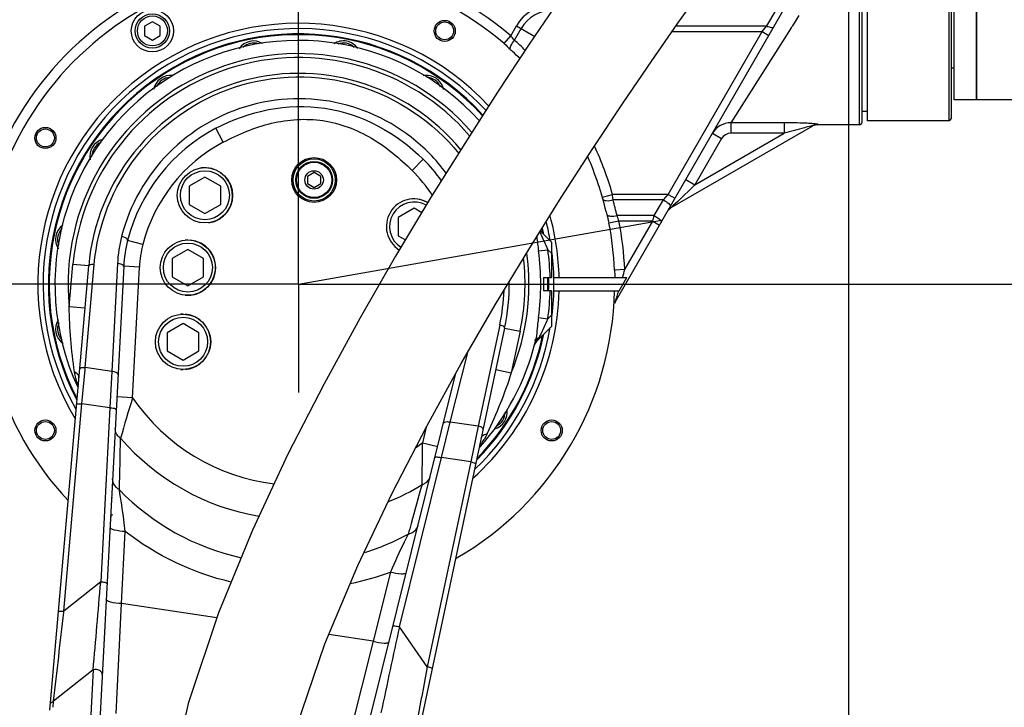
# Model space of a CAD drawing. Header units: millimetres. Extents: x 0 to 8410, y 0 to 5940.
# Tile 74 of 85: x 3857 to 4230, y 4254 to 4515. Entities that reach past the tile are written whole.
import ezdxf

# ---------------------------------------------------------------- set-up
doc = ezdxf.new("R2010")
doc.units = ezdxf.units.MM
doc.header["$LTSCALE"] = 462.55
doc.linetypes.add('CENTER', pattern=[0.6, 0.375, -0.075, 0.075, -0.075])
doc.layers.get('0').update_dxf_attribs({"linetype": 'CONTINUOUS'})
for name, color, linetype in [('204101000013-1_DXF_DIMENSION', 7, 'CONTINUOUS'), ('204101000013_DXF_AXIS', 7, 'CONTINUOUS'), ('204101000013_DXF_DIMENSION', 7, 'CONTINUOUS'), ('304102000036DXF_CONTINUOUS_LINE', 7, 'CONTINUOUS'), ('304102000041DXF_CONTINUOUS_LINE', 7, 'CONTINUOUS'), ('304103000020DXF_CONTINUOUS_LINE', 7, 'CONTINUOUS'), ('304104000158DXF_CONTINUOUS_LINE', 7, 'CONTINUOUS'), ('304104000164DXF_CONTINUOUS_LINE', 7, 'CONTINUOUS'), ('304107000022DXF_CONTINUOUS_LINE', 7, 'CONTINUOUS'), ('304301000021DXF_CONTINUOUS_LINE', 7, 'CONTINUOUS'), ('501023000084DXF_CONTINUOUS_LINE', 7, 'CONTINUOUS'), ('501023000092DXF_CONTINUOUS_LINE', 7, 'CONTINUOUS'), ('501023000101DXF_CONTINUOUS_LINE', 7, 'CONTINUOUS'), ('504001000008DXF_CONTINUOUS_LINE', 7, 'CONTINUOUS'), ('604006000003DXF_CONTINUOUS_LINE', 7, 'CONTINUOUS'), ('604006000004DXF_CONTINUOUS_LINE', 7, 'CONTINUOUS'), ('604007000001DXF_CONTINUOUS_LINE', 7, 'CONTINUOUS'), ('626001000001DXF_CONTINUOUS_LINE', 7, 'CONTINUOUS'), ('BUXIAN_DXF_CONTINUOUS_LINE', 7, 'CONTINUOUS'), ('DEFAULT_1', 7, 'CENTER')]:
    doc.layers.add(name, color=color, linetype=linetype)
doc.styles.get("Standard").update_dxf_attribs({"font": 'txt', "width": 0.7})
doc.dimstyles.new('DIMSTYLE_1', dxfattribs={"dimtxt": 70, "dimasz": 60, "dimexe": 1.5, "dimexo": 0, "dimgap": 1.75, "dimtad": 0, "dimtih": 1, "dimtoh": 1, "dimdsep": 46, "dimtxsty": 'Standard', "dimblk": '_FILLED', "dimblk1": '_FILLED', "dimblk2": '_FILLED', "dimcen": 0.09, "dimclrt": 5, "dimazin": 2, "dimtp": 0.01, "dimtm": 0.01, "dimtfac": 1, "dimtofl": 0, "dimtmove": 0, "dimatfit": 3, "dimldrblk": '_FILLED', "dimfxl": 0, "dimtolj": 1, "dimarcsym": 0})
doc.dimstyles.new('DIMSTYLE_3', dxfattribs={"dimtxt": 70, "dimasz": 60, "dimexe": 1.5, "dimexo": 0, "dimgap": 1.75, "dimtad": 0, "dimtih": 1, "dimtoh": 1, "dimdec": 0, "dimdsep": 46, "dimtxsty": 'Standard', "dimblk": '_FILLED', "dimblk1": '_FILLED', "dimblk2": '_FILLED', "dimcen": 0.09, "dimclrt": 5, "dimazin": 2, "dimtfac": 1, "dimtdec": 0, "dimtofl": 0, "dimtmove": 0, "dimatfit": 3, "dimldrblk": '_FILLED', "dimfxl": 0, "dimtolj": 1, "dimarcsym": 0})
doc.dimstyles.new('DIMSTYLE_4', dxfattribs={"dimtxt": 70, "dimasz": 60, "dimexe": 1.5, "dimexo": 0, "dimgap": 1.75, "dimtad": 0, "dimtih": 1, "dimtoh": 1, "dimdec": 9, "dimdsep": 46, "dimtxsty": 'Standard', "dimblk": '_FILLED', "dimblk1": '_FILLED', "dimblk2": '_FILLED', "dimcen": 0.09, "dimclrt": 5, "dimazin": 2, "dimtp": 0.01, "dimtm": 0.01, "dimtfac": 1, "dimtdec": 9, "dimtofl": 0, "dimtmove": 0, "dimatfit": 3, "dimldrblk": '_FILLED', "dimfxl": 0, "dimtolj": 1, "dimarcsym": 0})
doc.dimstyles.new('DIMSTYLE_7', dxfattribs={"dimtxt": 70, "dimasz": 60, "dimexe": 1.5, "dimexo": 0, "dimgap": 1.75, "dimtad": 1, "dimdsep": 46, "dimtxsty": 'Standard', "dimblk": '_FILLED', "dimblk1": '_FILLED', "dimblk2": '_FILLED', "dimcen": 0.09, "dimclrt": 5, "dimazin": 2, "dimtp": 0.01, "dimtm": 0.01, "dimtfac": 1, "dimtofl": 0, "dimtmove": 0, "dimatfit": 3, "dimldrblk": '_FILLED', "dimfxl": 0, "dimtolj": 1, "dimarcsym": 0})
doc.dimstyles.new('DIMSTYLE_8', dxfattribs={"dimtxt": 70, "dimasz": 60, "dimexe": 1.5, "dimexo": 0, "dimgap": 1.75, "dimtad": 0, "dimtih": 1, "dimtoh": 1, "dimdec": 1, "dimdsep": 46, "dimtxsty": 'Standard', "dimblk": '_FILLED', "dimblk1": '_FILLED', "dimblk2": '_FILLED', "dimcen": 0.09, "dimclrt": 5, "dimazin": 2, "dimtp": 0.01, "dimtm": 0.01, "dimtfac": 1, "dimtdec": 1, "dimtofl": 0, "dimtmove": 0, "dimatfit": 3, "dimldrblk": '_FILLED', "dimfxl": 0, "dimtolj": 1, "dimarcsym": 0})

# ---------------------------------------------------------------- blocks, each defined once
blk = doc.blocks.new('*D6')
at = {"layer": '204101000013-1_DXF_DIMENSION', "color": 2, "linetype": 'Continuous'}
blk.add_line((3962.4, 4457.95), (3962.4, 5379.43), dxfattribs=at)
blk = doc.blocks.new('_FILLED')
at = {"color": 0, "linetype": 'ByBlock'}
blk.add_solid([(0, 0), (-1, 0.125), (-1, -0.125)], dxfattribs=at)
blk = doc.blocks.new('*D7')
at = {"layer": '204101000013-1_DXF_DIMENSION', "color": 2, "linetype": 'Continuous'}
blk.add_line((5484.37, 3684.17), (5484.37, 5379.43), dxfattribs=at)
blk = doc.blocks.new('*D10')
at = {"layer": '204101000013-1_DXF_DIMENSION', "color": 2, "linetype": 'Continuous'}
blk.add_line((4009.53, 4414.17), (5658.26, 4414.17), dxfattribs=at)
blk = doc.blocks.new('*D11')
at = {"layer": '204101000013-1_DXF_DIMENSION', "color": 2, "linetype": 'Continuous'}
blk.add_line((3962.4, 5206.15), (5658.26, 5206.15), dxfattribs=at)
blk = doc.blocks.new('*D19')
at = {"layer": '204101000013-1_DXF_DIMENSION', "color": 2, "linetype": 'Continuous'}
for p, q in [((3376.14, 4484.17), (3376.14, 4702.8)), ((4132.4, 4554.17), (3361.14, 4554.17)), ((3376.14, 4554.17), (3376.14, 4484.17)), ((3376.14, 4414.17), (3376.14, 4484.17)), ((3925.12, 4414.17), (3361.14, 4414.17))]:
    blk.add_line(p, q, dxfattribs=at)
at = {"layer": '204101000013-1_DXF_DIMENSION', "color": 2, "linetype": 'Continuous', "xscale": 60, "yscale": 60, "zscale": 60}
for p, rotation in [((3376.14, 4554.17), 90), ((3376.14, 4414.17), 270)]:
    blk.add_blockref('_FILLED', p, dxfattribs=dict(at, rotation=rotation))
blk = doc.blocks.new('*D22')
at = {"layer": '204101000013-1_DXF_DIMENSION', "color": 2, "linetype": 'Continuous'}
blk.add_line((4171.4, 3507.67), (4171.4, 5379.43), dxfattribs=at)
blk = doc.blocks.new('*D24')
at = {"layer": '204101000013-1_DXF_DIMENSION', "color": 2, "linetype": 'Continuous'}
for p, q in [((4319.75, 4804.4), (4319.75, 5379.43)), ((4235.96, 4686.98), (4319.75, 4804.4)), ((4235.96, 3684.17), (4235.96, 4686.98))]:
    blk.add_line(p, q, dxfattribs=at)
blk = doc.blocks.new('*D30')
at = {"layer": '204101000013_DXF_DIMENSION', "color": 2, "linetype": 'Continuous'}
for p, q in [((3925.12, 4414.17), (3361.14, 4414.17)), ((3376.14, 4414.17), (3376.14, 4049.17)), ((3376.14, 3684.17), (3376.14, 4049.17)), ((3909.22, 3684.17), (3361.14, 3684.17))]:
    blk.add_line(p, q, dxfattribs=at)
at = {"layer": '204101000013_DXF_DIMENSION', "color": 2, "linetype": 'Continuous', "xscale": 60, "yscale": 60, "zscale": 60}
for p, rotation in [((3376.14, 4414.17), 90), ((3376.14, 3684.17), 270)]:
    blk.add_blockref('_FILLED', p, dxfattribs=dict(at, rotation=rotation))
blk = doc.blocks.new('*D32')
at = {"layer": '204101000013_DXF_DIMENSION', "color": 2, "linetype": 'Continuous'}
for p, q in [((3813.4, 3341.17), (3813.4, 4872.38)), ((3962.4, 4457.95), (3962.4, 4872.38)), ((3887.9, 4857.38), (3653.51, 4857.38)), ((3813.4, 4857.38), (3887.9, 4857.38)), ((3962.4, 4857.38), (3887.9, 4857.38))]:
    blk.add_line(p, q, dxfattribs=at)
at = {"layer": '204101000013_DXF_DIMENSION', "color": 2, "linetype": 'Continuous', "xscale": 60, "yscale": 60, "zscale": 60, "rotation": 180}
blk.add_blockref('_FILLED', (3813.4, 4857.38), dxfattribs=at)
at = {"layer": '204101000013_DXF_DIMENSION', "color": 2, "linetype": 'Continuous', "xscale": 60, "yscale": 60, "zscale": 60}
blk.add_blockref('_FILLED', (3962.4, 4857.38), dxfattribs=at)
blk = doc.blocks.new('*D33')
at = {"layer": '204101000013_DXF_DIMENSION', "color": 2, "linetype": 'Continuous'}
for p, q in [((3962.4, 4457.95), (3962.4, 4872.38)), ((4741.9, 4585.65), (4741.9, 4872.38)), ((3962.4, 4857.38), (4352.15, 4857.38)), ((4741.9, 4857.38), (4352.15, 4857.38))]:
    blk.add_line(p, q, dxfattribs=at)
at = {"layer": '204101000013_DXF_DIMENSION', "color": 2, "linetype": 'Continuous', "xscale": 60, "yscale": 60, "zscale": 60, "rotation": 180}
blk.add_blockref('_FILLED', (3962.4, 4857.38), dxfattribs=at)
at = {"layer": '204101000013_DXF_DIMENSION', "color": 2, "linetype": 'Continuous', "xscale": 60, "yscale": 60, "zscale": 60}
blk.add_blockref('_FILLED', (4741.9, 4857.38), dxfattribs=at)

msp = doc.modelspace()

# ---------------------------------------------------------------- linework, layer by layer
at = {"color": 2, "linetype": 'Continuous'}
for centre, radius, start, end in [((3962.401, 3684.175), 1521.972, 330, 180), ((3232.402, 3684.175), 791.972, 20.181901, 190.181901)]:
    msp.add_arc(centre, radius, start, end, dxfattribs=at)
at = {"layer": '204101000013_DXF_AXIS', "color": 7, "linetype": 'CENTER'}
for q in [(3962.402, 4457.953), (3925.125, 4414.175), (3962.402, 4373.128), (4009.525, 4414.175)]:
    msp.add_line((3962.402, 4414.175), q, dxfattribs=at)
at = {"layer": '304102000036DXF_CONTINUOUS_LINE', "color": 7, "linetype": 'Continuous'}
for p, q in [((4176.402, 4475.675), (4176.402, 4632.674)), ((4082.627, 4407.412), (4148.382, 4521.303)), ((4103.92, 4443.22), (4157.684, 4474.26)), ((4175.402, 4474.675), (4159.473, 4474.675)), ((4059.369, 4416.675), (4087.093, 4416.675)), ((4084.206, 4411.675), (4087.093, 4416.675)), ((4059.369, 4411.675), (4084.206, 4411.675)), ((4082.627, 4407.412), (4082.405, 4406.964))]:
    msp.add_line(p, q, dxfattribs=at)
at = {"layer": '304102000036DXF_CONTINUOUS_LINE', "color": 9, "linetype": 'Continuous'}
for p, q in [((4175.402, 4474.675), (4175.402, 4545.558)), ((4140.267, 4512.193), (4143.71, 4518.156)), ((4152.402, 4516.096), (4149.972, 4512.273)), ((4042.953, 4508.448), (4045.129, 4512.219)), ((4044.424, 4506.786), (4046.953, 4511.165)), ((4045.129, 4512.219), (4052.117, 4508.184)), ((4102.748, 4448.262), (4138.443, 4510.087)), ((4104.282, 4510.087), (4138.443, 4510.087)), ((4105.746, 4512.193), (4140.267, 4512.193)), ((4149.438, 4511.432), (4126.562, 4475.432)), ((4138.443, 4510.087), (4140.267, 4512.193)), ((4138.443, 4510.087), (4141.041, 4508.587)), ((4149.517, 4511.557), (4149.438, 4511.432)), ((4149.813, 4512.022), (4149.517, 4511.557)), ((4149.972, 4512.273), (4149.813, 4512.022)), ((4040.437, 4505.504), (4042.952, 4508.448)), ((4126.562, 4475.432), (4126.562, 4471.47)), ((4146.852, 4475.432), (4126.562, 4475.432)), ((4146.852, 4475.432), (4146.852, 4471.47)), ((4159.473, 4474.675), (4159.684, 4474.79)), ((4112.92, 4451.88), (4146.852, 4471.47)), ((4123.054, 4469.434), (4112.92, 4451.88)), ((4119.59, 4471.434), (4123.054, 4469.434)), ((4146.852, 4471.47), (4126.562, 4471.47)), ((4109.456, 4453.88), (4112.92, 4451.88)), ((4112.92, 4451.88), (4106.407, 4445.613)), ((4077.778, 4447.163), (4081.624, 4448.263)), ((4102.748, 4448.262), (4081.624, 4448.263)), ((4100.924, 4446.156), (4081.823, 4446.156)), ((4097.482, 4440.193), (4100.924, 4446.156)), ((4100.924, 4446.156), (4102.748, 4448.262)), ((4102.748, 4448.263), (4105.347, 4446.763)), ((4106.407, 4445.613), (4104.585, 4443.86)), ((4104.585, 4443.86), (4103.92, 4443.22)), ((4097.482, 4440.193), (4083.331, 4440.193)), ((4096.873, 4438.087), (4097.482, 4440.193)), ((4084.074, 4438.087), (4080.274, 4437.34)), ((4096.873, 4438.087), (4084.074, 4438.087)), ((4086.277, 4419.733), (4096.873, 4438.087)), ((4096.873, 4438.087), (4099.471, 4436.587)), ((4086.277, 4419.733), (4082.408, 4419.559)), ((4082.627, 4407.412), (4082.653, 4407.489))]:
    msp.add_line(p, q, dxfattribs=at)
at = {"layer": '304102000036DXF_CONTINUOUS_LINE', "color": 7, "linetype": 'Continuous'}
for centre, radius in [((4017.902, 4510.303), 4), ((4017.902, 4510.303), 3.4), ((3866.273, 4469.675), 4), ((3866.273, 4469.675), 3.4), ((3866.273, 4358.675), 4), ((3866.273, 4358.675), 3.4), ((4058.53, 4358.675), 4), ((4058.53, 4358.675), 3.4)]:
    msp.add_circle(centre, radius, dxfattribs=at)
at = {"layer": '304102000036DXF_CONTINUOUS_LINE', "color": 9, "linetype": 'Continuous'}
for centre, radius, start, end in [((3962.402, 4414.175), 124, 49.48811, 155.42269), ((4059.062, 4504.175), 16.089, 90, 150), ((4059.062, 4504.175), 13.982, 91.04678, 150), ((4006.567, 4474.752), 49.592, 40.23703, 42.80247), ((3961.157, 4414.847), 124.041, 45.23154, 47.8334), ((4126.516, 4467.436), 7.996, 89.67009, 150.00446), ((3962.402, 4414.175), 124, 15.95622, 24.9888), ((3018.397, 4346.995), 1068.039, 5.327249, 5.440765), ((3962.378, 4412.764), 124.024, 12.77704, 15.61877), ((4036.822, 4422.607), 49.723, 18.13949, 20.71303), ((3962.402, 4414.175), 124, 2.5692, 11.11868), ((3896.174, 4469.591), 196.532, 344.38021, 345.30421), ((3870.959, 4477.063), 222.833, 341.80676, 342.93603)]:
    msp.add_arc(centre, radius, start, end, dxfattribs=at)
at = {"layer": '304102000036DXF_CONTINUOUS_LINE', "color": 7, "linetype": 'Continuous'}
for centre, radius, start, end in [((3962.402, 4414.175), 120.127, 49.48824, 155.412), ((3962.402, 4414.175), 99, 43.07916, 210.87463), ((3962.402, 4414.175), 97, 42.78728, 209.25185), ((4072.77, 4534.098), 42.98, 225.92035, 227.37787), ((3962.402, 4414.175), 120, 45.51107, 47.37515), ((4175.402, 4475.675), 1, 270, 360), ((4159.473, 4470.675), 4, 90.00005, 116.54213), ((3962.402, 4414.175), 120, 13.23631, 23.72945), ((4105.92, 4439.755), 4, 120, 140), ((3962.402, 4414.175), 99, 1.44702, 15.09945), ((4121.291, 4451.547), 43.225, 193.23463, 194.68653), ((3962.402, 4414.175), 97, 9.78683, 14.01875), ((3962.402, 4414.175), 120.127, 2.5692, 11.11849), ((3962.402, 4414.175), 97, 352.96824, 7.03138), ((3962.402, 4414.175), 120, 299.93705, 358.80625), ((3962.402, 4414.175), 99, 311.95002, 358.55298), ((4086.092, 4405.412), 4, 150, 158.65265), ((3962.402, 4414.175), 97, 313.61999, 350.21325), ((3962.402, 4414.175), 120, 196.2602, 223.07289)]:
    msp.add_arc(centre, radius, start, end, dxfattribs=at)
at = {"layer": '304102000036DXF_CONTINUOUS_LINE', "color": 9, "linetype": 'Continuous'}
for points, knots in [([(4140.267, 4512.193), (4140.803, 4511.922), (4141.521, 4511.593), (4142.712, 4511.481), (4142.865, 4511.747)], [0, 0, 0, 0, 0.662274, 1, 1, 1, 1]), ([(4042.87, 4503.222), (4042.612, 4503.634), (4043.159, 4505.146), (4043.875, 4506.146), (4044.425, 4506.785)], [0, 0, 0, 0, 0.365828, 1, 1, 1, 1]), ([(4159.684, 4474.79), (4159.797, 4474.852), (4158.701, 4475.004), (4158.139, 4475.054), (4156.358, 4475.19), (4154.023, 4475.306), (4150.764, 4475.409), (4148.172, 4475.432), (4146.852, 4475.432)], [0, 0, 0, 0, 0.0302156, 0.1253091, 0.2518638, 0.3926644, 0.6921384, 1, 1, 1, 1]), ([(4156.932, 4474.149), (4156.124, 4473.971), (4152.749, 4473.133), (4149.398, 4472.205), (4146.852, 4471.47)], [0, 0, 0, 0, 0.2378551, 1, 1, 1, 1]), ([(4157.684, 4474.26), (4157.814, 4474.335), (4157.183, 4474.203), (4157.033, 4474.171), (4156.932, 4474.149)], [0, 0, 0, 0, 0.5930682, 1, 1, 1, 1]), ([(4077.97, 4446.483), (4078.095, 4446.039), (4079.817, 4445.719), (4080.975, 4445.948), (4081.823, 4446.156)], [0, 0, 0, 0, 0.3460576, 1, 1, 1, 1]), ([(4100.924, 4446.156), (4101.656, 4445.785), (4102.531, 4445.231), (4103.737, 4443.974), (4103.522, 4443.602)], [0, 0, 0, 0, 0.6565219, 1, 1, 1, 1]), ([(4079.478, 4440.588), (4079.71, 4440.162), (4081.289, 4439.898), (4082.507, 4440.029), (4083.331, 4440.193)], [0, 0, 0, 0, 0.3656544, 1, 1, 1, 1]), ([(4097.482, 4440.193), (4098.213, 4439.823), (4099.088, 4439.268), (4100.294, 4438.012), (4100.08, 4437.64)], [0, 0, 0, 0, 0.656522, 1, 1, 1, 1])]:
    msp.add_open_spline(points, degree=3, knots=knots, dxfattribs=at)
at = {"layer": '304102000036DXF_CONTINUOUS_LINE', "color": 7, "linetype": 'Continuous'}
for points in [[(4040.437, 4505.504), (4041.282, 4504.781), (4042.071, 4503.995), (4042.87, 4503.222)], [(4079.478, 4440.588), (4079.76, 4439.509), (4080.059, 4438.434), (4080.274, 4437.34)], [(4082.408, 4419.559), (4082.451, 4418.599), (4082.465, 4417.636), (4082.459, 4416.675)]]:
    msp.add_open_spline(points, degree=3, dxfattribs=at)
at = {"layer": '304102000036DXF_CONTINUOUS_LINE', "color": 9, "linetype": 'Continuous'}
for points in [[(4159.684, 4474.79), (4158.994, 4474.794), (4158.281, 4474.605), (4157.684, 4474.26)], [(4126.562, 4471.47), (4125.21, 4471.47), (4123.73, 4470.604), (4123.054, 4469.434)]]:
    msp.add_open_spline(points, degree=3, dxfattribs=at)
at = {"layer": '304102000041DXF_CONTINUOUS_LINE', "color": 7, "linetype": 'Continuous'}
for p in [(4219.902, 4527.387), (4239.027, 4484.175)]:
    msp.add_line(p, (4219.902, 4484.175), dxfattribs=at)
at = {"layer": '304103000020DXF_CONTINUOUS_LINE', "color": 9, "linetype": 'Continuous'}
for p, q in [((3933.811, 4468.059), (3930.999, 4473.36)), ((4005.498, 4457.346), (4009.737, 4461.592)), ((3903.306, 4429.298), (3897.493, 4430.786)), ((4053.513, 4426.78), (4057.062, 4427.271)), ((4058.402, 4425.932), (4057.062, 4427.271)), ((3875.323, 4405.599), (3876.729, 4421.67)), ((3882.706, 4421.147), (3876.729, 4421.67)), ((3881.381, 4382.558), (3884.803, 4421.676)), ((3893.636, 4422.016), (3891.489, 4381.048)), ((3901.993, 4420.692), (3896.001, 4421.006)), ((3899.392, 4371.074), (3901.993, 4420.692)), ((3881.3, 4405.076), (3875.323, 4405.599)), ((4053.513, 4401.569), (4057.062, 4401.078)), ((4057.062, 4401.078), (4058.402, 4402.417)), ((4038.802, 4398.661), (4030.638, 4360.252)), ((4040.653, 4397.542), (4046.522, 4396.294)), ((4046.522, 4396.294), (4043.168, 4380.514)), ((4020.035, 4361.836), (4026.631, 4388.29)), ((3881.319, 4381.854), (3881.381, 4382.558)), ((3891.489, 4381.048), (3881.381, 4382.558)), ((3880.159, 4368.778), (3881.319, 4381.854)), ((3891.489, 4381.048), (3890.73, 4367.199)), ((4037.299, 4381.762), (4043.168, 4380.514)), ((3899.392, 4371.075), (3893.401, 4371.389)), ((3873.278, 4290.127), (3880.159, 4368.778)), ((3890.73, 4367.199), (3880.159, 4368.778)), ((3890.73, 4367.199), (3887.269, 4301.171)), ((4010.893, 4359.952), (4009.416, 4354.029)), ((4016.712, 4348.371), (4020.035, 4361.836)), ((4030.638, 4360.252), (4020.035, 4361.836)), ((4030.638, 4360.252), (4027.778, 4346.716)), ((4009.416, 4354.03), (4015.238, 4352.579)), ((4000.716, 4284.216), (4016.712, 4348.371)), ((4027.778, 4346.716), (4016.712, 4348.371)), ((4027.778, 4346.716), (4011.259, 4269)), ((3895.178, 4292.948), (3896.612, 4320.309)), ((3997.306, 4304.962), (3990.749, 4278.665)), ((3887.269, 4301.171), (3873.278, 4290.127)), ((3893.111, 4251.212), (3895.178, 4292.948)), ((3931.355, 4287.542), (3895.178, 4292.948)), ((3873.222, 4289.639), (3873.278, 4290.127)), ((3990.749, 4278.665), (3973.906, 4281.183)), ((4011.259, 4269), (4000.716, 4284.216)), ((3990.749, 4278.665), (3980.524, 4238.148)), ((3884.411, 4267.809), (3869.367, 4255.935)), ((3884.411, 4267.809), (3883.39, 4248.333)), ((3869.164, 4253.621), (3869.367, 4255.935))]:
    msp.add_line(p, q, dxfattribs=at)
at = {"layer": '304103000020DXF_CONTINUOUS_LINE', "color": 7, "linetype": 'Continuous'}
for p, q in [((4058.402, 4430.175), (4054.211, 4434.365)), ((4058.402, 4430.175), (4058.402, 4416.675)), ((3867.949, 4252.474), (3882.706, 4421.147)), ((3896.001, 4421.006), (3886.839, 4246.188)), ((4055.402, 4416.675), (4055.402, 4411.675)), ((4055.402, 4416.675), (4058.402, 4416.675)), ((4058.402, 4411.675), (4055.402, 4411.675)), ((4058.402, 4411.675), (4058.402, 4398.175)), ((4040.653, 4397.54), (4004.231, 4226.186)), ((4052.975, 4392.748), (4058.402, 4398.175)), ((3985.053, 4231.51), (4022.189, 4380.455))]:
    msp.add_line(p, q, dxfattribs=at)
msp.add_circle((3968.314, 4453.735), 8.5, dxfattribs=at)
for centre, radius, start, end in [((3962.402, 4414.175), 92.5, 42.04692, 204.80353), ((3962.402, 4414.175), 80, 39.51576, 175.00152), ((3962.402, 4414.175), 67, 117.94996, 165.64435), ((3962.402, 4414.175), 67, 35.90185, 45.04973), ((3945.932, 4418.389), 50, 165.6442, 177.00018), ((3962.402, 4414.175), 80, 347.99856, 0.62445), ((3962.402, 4414.175), 92.5, 318.06354, 346.22536), ((4055.804, 4389.92), 4, 135, 165.44293)]:
    msp.add_arc(centre, radius, start, end, dxfattribs=at)
at = {"layer": '304103000020DXF_CONTINUOUS_LINE', "color": 9, "linetype": 'Continuous'}
for centre, radius, start, end in [((3962.402, 4414.175), 87.5, 41.18474, 185.62433), ((3962.402, 4414.175), 86, 40.93392, 175), ((3962.533, 4415.054), 69.5, 44.49014, 165.64449), ((3962.402, 4414.175), 61, 117.95002, 165.64481), ((3962.466, 4414.995), 69.589, 36.41925, 44.48578), ((3962.402, 4414.175), 61, 33.57088, 45.04978), ((3946.194, 4419.248), 52.632, 165.65905, 176.98576), ((3945.932, 4418.389), 44, 165.64481, 177), ((3962.402, 4414.175), 95.562, 1.49908, 7.87718), ((3962.402, 4414.175), 87.5, 337.37567, 7.6161), ((3962.402, 4414.175), 86, 348, 6.58214), ((3962.402, 4414.175), 91.979, 352.12282, 7.87718), ((3962.325, 4414.901), 78.182, 348.01102, 357.7073), ((3962.402, 4414.175), 95.562, 352.12282, 358.50091), ((3903.163, 4383.938), 25.996, 192.35149, 195.87454), ((3901.506, 4383.483), 24.277, 195.91162, 196.45486), ((3901.872, 4383.598), 24.661, 196.46947, 199.75285), ((4363.692, 4224.812), 486.792, 162.51476, 164.39785), ((3962.402, 4414.175), 76.34, 214.37371, 263.06274), ((-109.859, 4445.041), 4005.691, 358.442674, 358.722537), ((3962.402, 4414.175), 89.33, 220.85635, 260.33104), ((3962.402, 4414.175), 76.34, 305.81242, 308.01405), ((3531.047, 4350.092), 478.386, 358.56778, 0.47153), ((4011.366, 4367.219), 24.635, 323.16267, 326.62541), ((4010.346, 4367.859), 25.839, 326.68308, 330.65484), ((3962.402, 4414.175), 89.33, 292.40515, 301.65575), ((7987.272, 3218.688), 4132.5, 164.282841, 164.495533), ((3960.335, 4400.15), 91.902, 224.11375, 257.61063), ((3960.075, 4400.687), 92.463, 287.10819, 298.39408), ((3960.605, 4403.362), 105.021, 281.78689, 290.45414), ((-3351.895, 4904.645), 7264.274, 354.9706035, 355.2347076), ((-4133.697, 5188.563), 8057.221, 353.3530872, 353.5943198), ((9807.258, 3021.997), 5942.148, 167.7359108, 168.0587782), ((13715.372, 2457.322), 9871.778, 169.4250871, 169.6248306)]:
    msp.add_arc(centre, radius, start, end, dxfattribs=at)
for points, knots in [([(3884.803, 4421.676), (3886.087, 4436.332), (3897.624, 4465.98), (3936.987, 4493.623), (3986.025, 4494.463), (4013.579, 4475.818), (4023.258, 4463.799)], [0, 0, 0, 0, 0.2416634, 0.4904619, 0.7465252, 1, 1, 1, 1]), ([(3930.999, 4473.359), (3943.385, 4479.931), (3973.159, 4486.181), (3999.81, 4471.502), (4009.737, 4461.592)], [0, 0, 0, 0, 0.4999088, 1, 1, 1, 1]), ([(3933.811, 4468.059), (3939.597, 4471.129), (3951.78, 4476.278), (3971.887, 4477.671), (3990.711, 4470.463), (4000.861, 4461.974), (4005.498, 4457.346)], [0, 0, 0, 0, 0.2503269, 0.4999101, 0.7496062, 1, 1, 1, 1]), ([(3897.493, 4430.786), (3897.576, 4431.107), (3896.595, 4431.894), (3895.8, 4432.14), (3895.203, 4432.285)], [0, 0, 0, 0, 0.350584, 1, 1, 1, 1]), ([(3882.706, 4421.147), (3882.715, 4421.252), (3883.305, 4421.855), (3884.161, 4421.737), (3884.803, 4421.676)], [0, 0, 0, 0, 0.14047, 1, 1, 1, 1]), ([(3896.001, 4421.006), (3896.017, 4421.317), (3894.997, 4421.887), (3894.212, 4421.979), (3893.636, 4422.016)], [0, 0, 0, 0, 0.3500018, 1, 1, 1, 1]), ([(4053.513, 4401.569), (4053.4, 4400.753), (4052.96, 4397.618), (4052.8, 4394.427), (4052.241, 4392.15)], [0, 0, 0, 0, 0.2599555, 1, 1, 1, 1]), ([(4040.653, 4397.542), (4040.675, 4397.645), (4040.287, 4398.393), (4039.434, 4398.531), (4038.802, 4398.661)], [0, 0, 0, 0, 0.14047, 1, 1, 1, 1]), ([(4052.954, 4393.32), (4053.045, 4393.404), (4053.242, 4393.561), (4053.458, 4393.693), (4053.571, 4393.753)], [0, 0, 0, 0, 0.4916024, 1, 1, 1, 1]), ([(4053.571, 4393.753), (4053.447, 4393.542), (4053.373, 4393.417), (4053.047, 4392.868), (4053.136, 4393.017), (4053.156, 4393.051)], [0, 0, 0, 0, 0.6982637, 0.8876071, 1, 1, 1, 1]), ([(4053.946, 4394.44), (4053.886, 4394.323), (4053.764, 4394.092), (4053.636, 4393.865), (4053.571, 4393.753)], [0, 0, 0, 0, 0.5038301, 1, 1, 1, 1]), ([(3879.284, 4382.029), (3879.293, 4382.134), (3879.883, 4382.737), (3880.739, 4382.619), (3881.381, 4382.558)], [0, 0, 0, 0, 0.14047, 1, 1, 1, 1]), ([(3878.993, 4378.681), (3879.01, 4378.874), (3878.865, 4379.852), (3877.986, 4380.517), (3877.323, 4380.89)], [0, 0, 0, 0, 0.2035973, 1, 1, 1, 1]), ([(3893.854, 4380.038), (3893.87, 4380.349), (3892.85, 4380.918), (3892.065, 4381.01), (3891.489, 4381.048)], [0, 0, 0, 0, 0.3500018, 1, 1, 1, 1]), ([(3878.102, 4368.522), (3878.121, 4368.745), (3879.141, 4368.804), (3879.681, 4368.821), (3880.159, 4368.778)], [0, 0, 0, 0, 0.3181389, 1, 1, 1, 1]), ([(3893.146, 4366.529), (3893.16, 4366.798), (3891.956, 4367.052), (3891.309, 4367.165), (3890.73, 4367.198)], [0, 0, 0, 0, 0.3168675, 1, 1, 1, 1]), ([(4017.478, 4361.562), (4017.553, 4361.864), (4018.696, 4362.111), (4019.473, 4361.969), (4020.035, 4361.836)], [0, 0, 0, 0, 0.3500018, 1, 1, 1, 1]), ([(4032.489, 4359.133), (4032.511, 4359.236), (4032.123, 4359.984), (4031.27, 4360.122), (4030.638, 4360.252)], [0, 0, 0, 0, 0.14047, 1, 1, 1, 1]), ([(3894.837, 4355.738), (3894.509, 4355.964), (3893.394, 4356.887), (3892.72, 4358.401), (3892.775, 4359.451)], [0, 0, 0, 0, 0.2748717, 1, 1, 1, 1]), ([(4031.791, 4355.847), (4031.832, 4356.037), (4032.255, 4356.929), (4033.288, 4357.307), (4034.03, 4357.47)], [0, 0, 0, 0, 0.2036009, 1, 1, 1, 1]), ([(4014.206, 4348.437), (4014.271, 4348.698), (4015.496, 4348.589), (4016.148, 4348.508), (4016.712, 4348.37)], [0, 0, 0, 0, 0.3168675, 1, 1, 1, 1]), ([(4029.67, 4345.87), (4029.717, 4346.089), (4028.759, 4346.443), (4028.247, 4346.618), (4027.778, 4346.716)], [0, 0, 0, 0, 0.318139, 1, 1, 1, 1]), ([(4009.283, 4338.135), (4009.668, 4338.255), (4011.02, 4338.812), (4012.121, 4340.076), (4012.378, 4341.107)], [0, 0, 0, 0, 0.2747933, 1, 1, 1, 1]), ([(3894.353, 4336.178), (3893.95, 4336.411), (3892.571, 4337.396), (3891.712, 4339.177), (3891.777, 4340.408)], [0, 0, 0, 0, 0.2740086, 1, 1, 1, 1]), ([(3896.612, 4320.309), (3896.44, 4321.785), (3895.786, 4327.088), (3895.019, 4332.379), (3894.353, 4336.178)], [0, 0, 0, 0, 0.2780767, 1, 1, 1, 1]), ([(4004.045, 4319.348), (4004.501, 4319.451), (4006.122, 4319.988), (4007.477, 4321.45), (4007.777, 4322.654)], [0, 0, 0, 0, 0.2739898, 1, 1, 1, 1]), ([(3896.612, 4320.309), (3895.22, 4320.388), (3893.31, 4320.643), (3891.466, 4321.168), (3890.793, 4321.641), (3890.805, 4321.857)], [0, 0, 0, 0, 0.67882, 0.894946, 1, 1, 1, 1]), ([(4004.045, 4319.347), (4003.529, 4318.336), (4001.179, 4313.59), (3998.973, 4308.774), (3997.306, 4304.962)], [0, 0, 0, 0, 0.2143983, 1, 1, 1, 1]), ([(3997.306, 4304.962), (3998.66, 4304.63), (4000.561, 4304.316), (4002.478, 4304.279), (4003.26, 4304.535), (4003.312, 4304.744)], [0, 0, 0, 0, 0.6788198, 0.8949458, 1, 1, 1, 1]), ([(3889.686, 4300.503), (3889.7, 4300.772), (3888.496, 4301.025), (3887.849, 4301.138), (3887.269, 4301.171)], [0, 0, 0, 0, 0.3168675, 1, 1, 1, 1]), ([(3895.178, 4292.948), (3893.786, 4293.027), (3891.876, 4293.282), (3890.032, 4293.807), (3889.359, 4294.28), (3889.371, 4294.496)], [0, 0, 0, 0, 0.6788199, 0.8949459, 1, 1, 1, 1]), ([(3871.221, 4289.872), (3871.24, 4290.095), (3872.26, 4290.154), (3872.801, 4290.171), (3873.278, 4290.128)], [0, 0, 0, 0, 0.318139, 1, 1, 1, 1]), ([(3998.21, 4284.284), (3998.276, 4284.545), (3999.501, 4284.436), (4000.152, 4284.354), (4000.716, 4284.216)], [0, 0, 0, 0, 0.3168675, 1, 1, 1, 1]), ([(3990.749, 4278.665), (3992.103, 4278.333), (3994.004, 4278.019), (3995.921, 4277.982), (3996.703, 4278.238), (3996.755, 4278.447)], [0, 0, 0, 0, 0.6788199, 0.8949459, 1, 1, 1, 1]), ([(3887.879, 4266.026), (3887.912, 4266.654), (3886.728, 4267.983), (3885.183, 4268.019), (3884.411, 4267.809)], [0, 0, 0, 0, 0.4395756, 1, 1, 1, 1]), ([(4013.151, 4268.155), (4013.198, 4268.373), (4012.24, 4268.728), (4011.728, 4268.902), (4011.259, 4269.001)], [0, 0, 0, 0, 0.3181389, 1, 1, 1, 1]), ([(3868.151, 4254.788), (3868.172, 4255.028), (3868.309, 4255.629), (3868.981, 4255.734), (3869.273, 4255.671)], [0, 0, 0, 0, 0.4458903, 1, 1, 1, 1])]:
    msp.add_open_spline(points, degree=3, knots=knots, dxfattribs=at)
for points in [[(4052.842, 4432.198), (4053.048, 4430.39), (4053.264, 4428.583), (4053.513, 4426.78)], [(4053.935, 4433.93), (4055.057, 4431.75), (4055.947, 4429.455), (4057.062, 4427.271)], [(3877.324, 4380.89), (3876.167, 4389.072), (3875.431, 4397.337), (3875.323, 4405.599)], [(4057.062, 4401.078), (4055.951, 4398.9), (4055.061, 4396.615), (4053.946, 4394.44)], [(4052.241, 4392.15), (4052.35, 4392.594), (4052.616, 4393.012), (4052.954, 4393.32)], [(3877.769, 4378.378), (3877.586, 4379.208), (3877.443, 4380.048), (3877.324, 4380.89)], [(4043.168, 4380.514), (4040.649, 4372.645), (4037.528, 4364.957), (4034.03, 4357.47)], [(4034.03, 4357.47), (4033.67, 4356.699), (4033.287, 4355.938), (4032.869, 4355.196)], [(4005.155, 4323.361), (4004.784, 4322.023), (4004.414, 4320.685), (4004.045, 4319.347)], [(3936.796, 4301.125), (3922.347, 4304.522), (3908.342, 4311.214), (3896.612, 4320.309)]]:
    msp.add_open_spline(points, degree=3, dxfattribs=at)
at = {"layer": '304104000158DXF_CONTINUOUS_LINE', "color": 7, "linetype": 'Continuous'}
for p, q in [((4211.402, 4484.175), (4211.402, 4624.174)), ((4219.902, 4484.175), (4219.902, 4624.174)), ((4211.402, 4496.175), (4210.402, 4496.175)), ((4219.902, 4484.175), (4211.402, 4484.175))]:
    msp.add_line(p, q, dxfattribs=at)
at = {"layer": '304104000164DXF_CONTINUOUS_LINE', "color": 7, "linetype": 'Continuous'}
for p, q in [((4178.402, 4476.175), (4178.402, 4551.175)), ((4209.402, 4476.175), (4209.402, 4534.655)), ((4210.402, 4477.175), (4210.402, 4534.655)), ((4178.402, 4479.675), (4176.402, 4479.675)), ((4209.402, 4476.175), (4178.402, 4476.175)), ((4210.402, 4477.175), (4209.402, 4476.175))]:
    msp.add_line(p, q, dxfattribs=at)
at = {"layer": '304107000022DXF_CONTINUOUS_LINE', "color": 7, "linetype": 'Continuous'}
msp.add_arc((3891.695, 4329.91), 4.1, 260.42898, 265.26316, dxfattribs=at)
at = {"layer": '304301000021DXF_CONTINUOUS_LINE', "color": 7, "linetype": 'Continuous'}
for radius, start, end in [(95, 42.50486, 207.53019), (94.7, 42.45567, 207.26213), (94.7, 11.79967, 12.75226), (95, 11.49908, 12.92882), (94.7, 358.48512, 1.51599), (95, 358.49114, 1.50886), (95, 315.55062, 348.50092), (94.7, 315.83209, 348.19506)]:
    msp.add_arc((3962.402, 4414.175), radius, start, end, dxfattribs=at)
at = {"layer": '501023000084DXF_CONTINUOUS_LINE', "color": 7, "linetype": 'Continuous'}
for p, q in [((3906.902, 4513.768), (3903.902, 4512.035)), ((3909.902, 4512.035), (3906.902, 4513.768)), ((3903.902, 4512.035), (3903.902, 4508.571)), ((3909.902, 4508.571), (3909.902, 4512.035)), ((3903.902, 4508.571), (3906.902, 4506.839)), ((3906.902, 4506.839), (3909.902, 4508.571))]:
    msp.add_line(p, q, dxfattribs=at)
msp.add_circle((3906.902, 4510.303), 6.5, dxfattribs=at)
at = {"layer": '501023000084DXF_CONTINUOUS_LINE', "color": 9, "linetype": 'Continuous'}
msp.add_circle((3906.902, 4510.303), 5.7, dxfattribs=at)
at = {"layer": '501023000084DXF_CONTINUOUS_LINE', "color": 2, "linetype": 'Continuous'}
for start, end in [(90, 95.27311), (258.72794, 270)]:
    msp.add_arc((3891.695, 4329.91), 3.25, start, end, dxfattribs=at)
at = {"layer": '501023000084DXF_CONTINUOUS_LINE', "color": 7, "linetype": 'Continuous'}
msp.add_arc((3891.695, 4329.91), 3.2, 258.5776, 270, dxfattribs=at)
at = {"layer": '501023000092DXF_CONTINUOUS_LINE', "color": 7, "linetype": 'Continuous'}
for centre, start, end in [((3945.331, 4499.993), 57.91272, 147.57018), ((3979.472, 4499.993), 33.93141, 124.50878), ((3913.789, 4486.928), 82.40235, 170.26505), ((4011.014, 4486.928), 10.42137, 100.9962), ((3889.648, 4462.787), 104.11805, 192.62002), ((3876.583, 4431.245), 125.08985, 214.6499), ((3876.583, 4397.104), 146.36469, 236.32554), ((4048.22, 4397.104), 307.80885, 307.98858), ((4048.22, 4397.104), 311.05182, 313.42297), ((4035.155, 4365.562), 284.93659, 9.39491)]:
    msp.add_arc(centre, 6.5, start, end, dxfattribs=at)
at = {"layer": '501023000092DXF_CONTINUOUS_LINE', "color": 9, "linetype": 'Continuous'}
for centre, start, end in [((3945.331, 4499.993), 70.60135, 135), ((3979.472, 4499.993), 45.49681, 112.5), ((3913.789, 4486.928), 92.70532, 157.5), ((4011.014, 4486.928), 21.03831, 89.47908), ((3889.648, 4462.787), 113.18706, 180), ((3876.583, 4431.245), 133.98964, 202.5), ((3876.583, 4397.104), 155.1744, 225), ((4048.22, 4397.104), 311.05395, 326.10635), ((4035.155, 4365.562), 294.72259, 359.62298)]:
    msp.add_arc(centre, 5.7, start, end, dxfattribs=at)
at = {"layer": '501023000101DXF_CONTINUOUS_LINE', "color": 7, "linetype": 'Continuous'}
for p, q in [((3926.858, 4454.832), (3920.858, 4451.368)), ((3932.858, 4451.368), (3926.858, 4454.832)), ((3920.858, 4451.368), (3920.858, 4444.44)), ((3932.858, 4444.44), (3932.858, 4451.368)), ((3920.858, 4444.44), (3926.858, 4440.976)), ((3926.858, 4440.976), (3932.858, 4444.44)), ((4006.253, 4442.966), (4000.253, 4439.502)), ((4009.168, 4441.284), (4006.253, 4442.966)), ((4000.253, 4439.502), (4000.253, 4432.574)), ((4000.253, 4432.574), (4002.977, 4431.002)), ((3920.368, 4427.385), (3914.368, 4423.921)), ((3926.368, 4423.921), (3920.368, 4427.385)), ((3914.368, 4423.921), (3914.368, 4416.992)), ((3926.368, 4416.992), (3926.368, 4423.921)), ((3914.368, 4416.992), (3920.368, 4413.528)), ((3920.368, 4413.528), (3926.368, 4416.992)), ((3918.55, 4399.239), (3912.55, 4395.775)), ((3924.55, 4395.775), (3918.55, 4399.239)), ((3912.55, 4395.775), (3912.55, 4388.847)), ((3924.55, 4388.847), (3924.55, 4395.775)), ((3912.55, 4388.847), (3918.55, 4385.383)), ((3918.55, 4385.383), (3924.55, 4388.847))]:
    msp.add_line(p, q, dxfattribs=at)
for centre in [(3926.858, 4447.904), (3920.368, 4420.456), (3918.55, 4392.311)]:
    msp.add_circle(centre, 10.5, dxfattribs=at)
at = {"layer": '501023000101DXF_CONTINUOUS_LINE', "color": 9, "linetype": 'Continuous'}
for centre in [(3926.858, 4447.904), (3920.368, 4420.456), (3918.55, 4392.311)]:
    msp.add_circle(centre, 9.3, dxfattribs=at)
at = {"layer": '501023000101DXF_CONTINUOUS_LINE', "color": 7, "linetype": 'Continuous'}
msp.add_arc((4006.253, 4436.038), 10.5, 60.08922, 237.8081, dxfattribs=at)
at = {"layer": '501023000101DXF_CONTINUOUS_LINE', "color": 9, "linetype": 'Continuous'}
msp.add_arc((4006.253, 4436.038), 9.3, 60.236, 237.65888, dxfattribs=at)
at = {"layer": '504001000008DXF_CONTINUOUS_LINE', "color": 7, "linetype": 'Continuous'}
msp.add_circle((3906.902, 4510.303), 8, dxfattribs=at)
at = {"layer": '604006000003DXF_CONTINUOUS_LINE', "color": 7, "linetype": 'Continuous'}
for centre, start, end in [((3926.858, 4447.904), 278.22961, 98.22961), ((4006.253, 4436.038), 90, 95.35509), ((4006.253, 4436.038), 60.09035, 81.77039), ((3920.368, 4420.456), 90, 95.35509), ((3920.368, 4420.456), 264.65131, 84.65131), ((3918.55, 4392.311), 90, 95.35509), ((3918.55, 4392.311), 275.35509, 84.65131), ((3918.55, 4392.311), 264.65131, 270)]:
    msp.add_arc(centre, 10.5, start, end, dxfattribs=at)
at = {"layer": '604006000004DXF_CONTINUOUS_LINE', "color": 7, "linetype": 'Continuous'}
msp.add_arc((3913.789, 4486.928), 6.5, 158.75125, 170.25039, dxfattribs=at)
at = {"layer": '604007000001DXF_CONTINUOUS_LINE', "color": 7, "linetype": 'Continuous'}
msp.add_circle((3968.314, 4453.735), 8, dxfattribs=at)
at = {"layer": '626001000001DXF_CONTINUOUS_LINE', "color": 7, "linetype": 'Continuous'}
for p, q in [((3968.314, 4456.585), (3965.814, 4455.104)), ((3965.814, 4455.104), (3965.814, 4452.367)), ((3970.814, 4455.104), (3968.314, 4456.585)), ((3970.814, 4452.367), (3970.814, 4455.104)), ((3965.814, 4452.367), (3968.314, 4450.885)), ((3968.314, 4450.885), (3970.814, 4452.367))]:
    msp.add_line(p, q, dxfattribs=at)
for radius in [7, 3.5]:
    msp.add_circle((3968.314, 4453.735), radius, dxfattribs=at)
at = {"layer": '626001000001DXF_CONTINUOUS_LINE', "color": 9, "linetype": 'Continuous'}
msp.add_circle((3968.314, 4453.735), 6.7, dxfattribs=at)
at = {"layer": 'BUXIAN_DXF_CONTINUOUS_LINE', "color": 7, "linetype": 'Continuous'}
for points in [[(4098.209, 4573.406), (4097.249, 4572.133), (4094.188, 4568.028), (4088.774, 4560.66), (4081.205, 4550.184), (4071.915, 4537.084), (4061.407, 4521.956), (4050.035, 4505.211), (4038.012, 4487.061), (4025.482, 4467.614), (4012.542, 4446.889), (3999.279, 4424.86), (3985.757, 4401.409), (3972.077, 4376.4), (3958.385, 4349.638), (3944.909, 4320.845), (3932.019, 4289.528), (3920.504, 4255.081), (3913.58, 4223.908)], [(3955.13, 4217.698), (3961.481, 4245.644), (3972.434, 4277.669), (3984.882, 4307.39), (3997.925, 4334.881), (4011.101, 4360.355), (4024.191, 4384.086), (4037.112, 4406.351), (4049.796, 4427.32), (4062.177, 4447.078), (4074.165, 4465.633), (4085.655, 4482.944), (4096.493, 4498.882), (4106.469, 4513.232), (4115.277, 4525.652), (4122.498, 4535.647), (4127.725, 4542.764), (4130.714, 4546.775), (4131.596, 4547.945)]]:
    msp.add_lwpolyline(points, dxfattribs=at)
at = {"layer": 'DEFAULT_1', "color": 2, "linetype": 'CENTER'}
msp.add_line((3962.401, 4414.175), (4100.274, 4438.485), dxfattribs=at)

# ---------------------------------------------------------------- dimensions: what is measured, and where the dimension line sits
at = {"layer": '204101000013-1_DXF_DIMENSION', "color": 2, "linetype": 'Continuous'}
for feature_location, offset, dtype, origin, dimstyle, override, picture, middle in [((3962.402, 4457.953), (0, 921.472), 1, (3813.401, 4457.953), 'DIMSTYLE_1', {"dimgap": 17.499908, "dimtad": 1, "dimtih": 0, "dimtoh": 0}, '*D6', (3944.902, 5414.425)), ((5484.374, 3684.175), (0, 1695.251), 1, (3813.401, 3684.175), 'DIMSTYLE_3', {"dimgap": 17.499908, "dimtad": 1, "dimtih": 0, "dimtoh": 0}, '*D7', (5466.874, 5414.425)), ((4171.403, 3507.675), (0, 1871.751), 1, (3813.401, 3507.675), 'DIMSTYLE_1', {"dimgap": 17.499908, "dimtad": 1, "dimtih": 0, "dimtoh": 0}, '*D22', (4153.903, 5414.425)), ((4235.959, 3684.175), (83.789, 1695.251), 1, (3813.401, 3684.175), 'DIMSTYLE_8', {"dimgap": 17.499908, "dimtad": 1, "dimtih": 0, "dimtoh": 0}, '*D24', (4302.249, 5414.425)), ((3962.401, 5206.147), (1695.859, 0), 0, (3962.401, 3146.175), 'DIMSTYLE_3', {"dimgap": 17.499998, "dimtad": 1, "dimtih": 0, "dimtoh": 0}, '*D11', (5693.26, 5223.647)), ((4009.525, 4414.175), (1648.735, 0), 0, (4009.525, 3146.175), 'DIMSTYLE_4', {"dimgap": 17.500255, "dimtad": 1, "dimtih": 0, "dimtoh": 0}, '*D10', (5693.26, 4431.675))]:
    dim = msp.add_ordinate_dim(feature_location=feature_location, offset=offset, dtype=dtype, origin=origin, dimstyle=dimstyle, override=override, dxfattribs=at)
    dim.commit()
    dim.dimension.update_dxf_attribs({"geometry": picture, "text_midpoint": middle})
dim = msp.add_linear_dim(base=(3376.141, 4414.175), p1=(4132.402, 4554.175), p2=(3925.125, 4414.175), angle=270, dimstyle='DIMSTYLE_7', dxfattribs=at)
dim.commit()
dim.dimension.update_dxf_attribs({"geometry": '*D19', "text_midpoint": (3376.141, 4555.795), "dimtype": 160})
at = {"layer": '204101000013_DXF_DIMENSION', "color": 2, "linetype": 'Continuous'}
for base, p1, p2, picture, middle in [((3962.402, 4857.379), (3813.402, 3341.175), (3962.402, 4457.953), '*D32', (3653.512, 4857.379)), ((4741.902, 4857.379), (3962.402, 4457.953), (4741.902, 4585.645), '*D33', (4375.771, 4857.379))]:
    dim = msp.add_linear_dim(base=base, p1=p1, p2=p2, dimstyle='DIMSTYLE_7', dxfattribs=at)
    dim.commit()
    dim.dimension.update_dxf_attribs({"geometry": picture, "text_midpoint": middle, "dimtype": 160})
dim = msp.add_linear_dim(base=(3376.141, 3684.175), p1=(3925.125, 4414.175), p2=(3909.222, 3684.175), angle=270, dimstyle='DIMSTYLE_7', dxfattribs=at)
dim.commit()
dim.dimension.update_dxf_attribs({"geometry": '*D30', "text_midpoint": (3376.141, 3975.675), "dimtype": 160})

doc.saveas('drawing.dxf')
